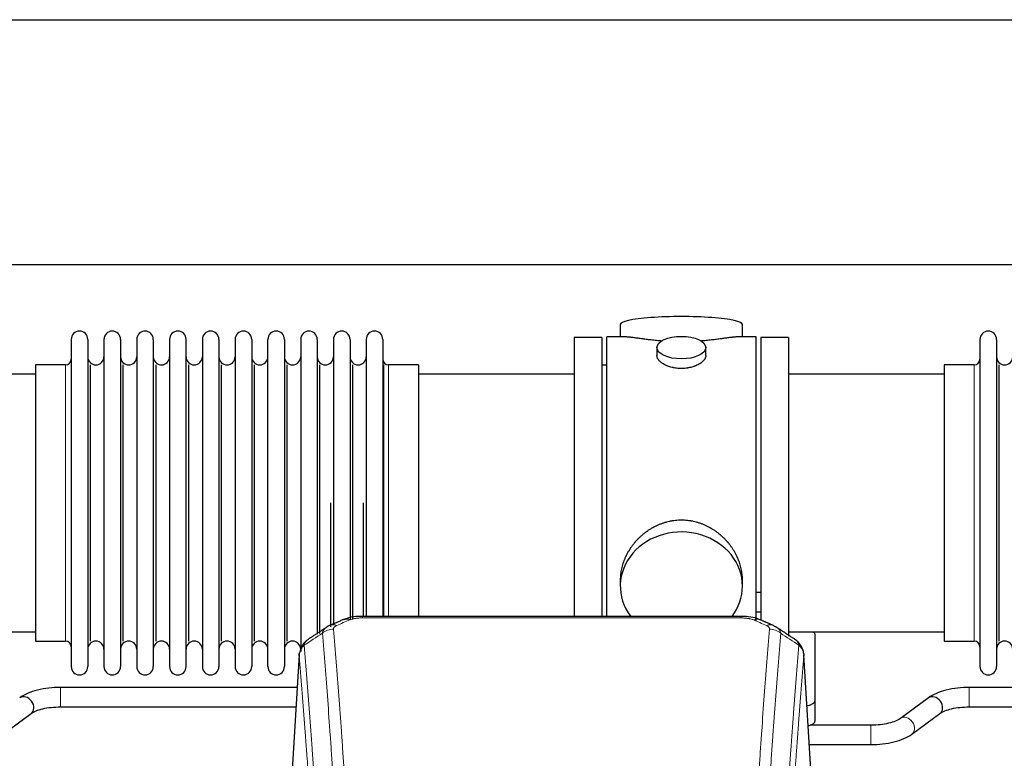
# Model space of a CAD drawing. Header units: inches. Extents: x 0 to 23760, y -13 to 16800.
# Tile 193 of 223: x 18113 to 18720, y 14497 to 14952. Entities that reach past the tile are written whole.
import ezdxf

# ---------------------------------------------------------------- set-up
doc = ezdxf.new("R2010")
doc.units = ezdxf.units.IN
doc.layers.add('254', color=7, linetype='Continuous', true_color=0xffffff)

msp = doc.modelspace()

# ---------------------------------------------------------------- linework, layer by layer
at = {"layer": '254', "color": 2, "linetype": 'Continuous', "lineweight": 25}
for p, q in [((17829.051, 14952.109), (20952.72, 14952.109)), ((17898.238, 14801.084), (20952.72, 14801.084)), ((18483.58, 14764.176), (18483.58, 14756.555)), ((18558.86, 14756.555), (18558.86, 14764.176)), ((18486.567, 14756.555), (18475.22, 14756.555)), ((18475.22, 14654.125), (18475.22, 14756.555)), ((18567.22, 14756.555), (18555.923, 14756.555)), ((18567.22, 14654.125), (18567.22, 14756.555)), ((18145.22, 14755.025), (18145.22, 14553.225)), ((18155.42, 14755.025), (18155.42, 14553.225)), ((18165.42, 14755.025), (18165.42, 14553.225)), ((18175.62, 14755.025), (18175.62, 14553.225)), ((18185.62, 14755.025), (18185.62, 14553.225)), ((18195.82, 14755.025), (18195.82, 14553.225)), ((18205.82, 14755.025), (18205.82, 14553.225)), ((18216.02, 14553.225), (18216.02, 14755.025)), ((18226.02, 14755.025), (18226.02, 14553.225)), ((18236.22, 14755.025), (18236.22, 14553.225)), ((18246.22, 14755.025), (18246.22, 14700.716)), ((18256.42, 14755.025), (18256.42, 14700.716)), ((18266.42, 14700.716), (18266.42, 14755.025)), ((18276.62, 14755.025), (18276.62, 14700.716)), ((18286.62, 14755.025), (18286.62, 14700.716)), ((18296.82, 14755.025), (18296.82, 14700.716)), ((18306.82, 14755.025), (18306.82, 14700.716)), ((18317.02, 14755.025), (18317.02, 14700.716)), ((18327.02, 14755.025), (18327.02, 14700.716)), ((18337.22, 14755.025), (18337.22, 14700.716)), ((18455.22, 14756.125), (18455.22, 14654.125)), ((18472.22, 14756.125), (18455.22, 14756.125)), ((18472.22, 14756.125), (18472.22, 14654.125)), ((18587.22, 14756.125), (18570.22, 14756.125)), ((18570.22, 14756.125), (18570.22, 14582.206)), ((18587.22, 14756.125), (18587.22, 14572.037)), ((18705.22, 14755.025), (18705.22, 14553.225)), ((18715.42, 14755.025), (18715.42, 14553.225)), ((18506.172, 14749.923), (18506.172, 14744.958)), ((18536.268, 14744.98), (18536.268, 14749.923)), ((18123.22, 14739.275), (18123.22, 14568.975)), ((18141.72, 14739.275), (18123.22, 14739.275)), ((18157.103, 14568.975), (18157.103, 14739.275)), ((18177.303, 14568.975), (18177.303, 14739.275)), ((18197.503, 14568.975), (18197.503, 14739.275)), ((18217.703, 14568.975), (18217.703, 14739.275)), ((18237.903, 14568.975), (18237.903, 14739.275)), ((18258.103, 14568.975), (18258.103, 14739.275)), ((18278.303, 14568.975), (18278.303, 14739.275)), ((18298.503, 14573.607), (18298.503, 14739.275)), ((18318.703, 14582.393), (18318.703, 14739.275)), ((18337.892, 14584.211), (18337.892, 14739.275)), ((18359.22, 14739.275), (18340.72, 14739.275)), ((18359.22, 14739.275), (18359.22, 14693.443)), ((18475.22, 14739.125), (18472.22, 14739.125)), ((18701.72, 14739.275), (18683.22, 14739.275)), ((18683.22, 14739.275), (18683.22, 14568.975)), ((18717.103, 14568.975), (18717.103, 14739.275)), ((18123.22, 14733.625), (18027.22, 14733.625)), ((18455.22, 14733.625), (18359.22, 14733.625)), ((18683.22, 14733.625), (18587.22, 14733.625)), ((18246.22, 14700.716), (18246.22, 14553.225)), ((18256.42, 14700.716), (18256.42, 14553.225)), ((18266.42, 14553.225), (18266.42, 14700.716)), ((18276.62, 14700.716), (18276.62, 14553.225)), ((18286.62, 14700.716), (18286.62, 14562.518)), ((18296.82, 14700.716), (18296.82, 14573.229)), ((18306.82, 14700.716), (18306.82, 14578.971)), ((18317.02, 14700.716), (18317.02, 14582.435)), ((18327.02, 14700.716), (18327.02, 14584.206)), ((18337.22, 14700.716), (18337.22, 14584.206)), ((18359.22, 14693.443), (18359.22, 14584.206)), ((18305.137, 14577.832), (18305.137, 14654.125)), ((18325.337, 14584.206), (18325.337, 14654.125)), ((18455.22, 14654.125), (18455.22, 14584.207)), ((18472.22, 14654.125), (18472.22, 14584.207)), ((18475.22, 14584.205), (18475.22, 14654.125)), ((18567.22, 14581.222), (18567.22, 14654.125)), ((18483.58, 14606.897), (18483.58, 14602.871)), ((18558.86, 14602.871), (18558.86, 14606.895)), ((18570.259, 14599.017), (18567.221, 14599.017)), ((18567.221, 14587.017), (18570.259, 14587.017)), ((18557.806, 14584.21), (18324.634, 14584.21)), ((18027.22, 14574.625), (18123.22, 14574.625)), ((18587.22, 14574.625), (18683.22, 14574.625)), ((18123.22, 14568.975), (18141.72, 14568.975)), ((18603.72, 14532.526), (18603.72, 14572.6)), ((18683.22, 14568.975), (18701.72, 14568.975)), ((18285.702, 14560.413), (18280.452, 14473.777)), ((18601.988, 14473.777), (18596.738, 14560.414)), ((18284.487, 14540.401), (18138.664, 14540.401)), ((18844.487, 14540.401), (18698.664, 14540.401)), ((18603.72, 14520.108), (18603.72, 14532.526)), ((18673.469, 14533.96), (18656.148, 14521.282)), ((18138.664, 14528.401), (18283.761, 14528.401)), ((18698.664, 14528.401), (18843.761, 14528.401)), ((18103.236, 14511.599), (18120.557, 14524.277)), ((18663.236, 14511.599), (18680.557, 14524.277)), ((18638.042, 14517.157), (18600.534, 14517.157)), ((18600.086, 14505.157), (18638.042, 14505.157))]:
    msp.add_line(p, q, dxfattribs=at)
at = {"layer": '254', "color": 110, "linetype": 'Continuous', "lineweight": 13}
for p, q in [((18141.72, 14739.275), (18141.72, 14568.975)), ((18340.72, 14739.275), (18340.72, 14693.443)), ((18701.72, 14739.275), (18701.72, 14568.975)), ((18340.72, 14693.443), (18340.72, 14584.206)), ((18324.634, 14584.21), (18324.634, 14583.258)), ((18557.806, 14583.258), (18324.634, 14583.258)), ((18557.806, 14584.209), (18557.806, 14583.258)), ((18285.704, 14559.791), (18280.456, 14473.202)), ((18601.984, 14473.202), (18596.736, 14559.791)), ((18138.664, 14540.401), (18138.664, 14528.402)), ((18698.664, 14540.401), (18698.664, 14528.402)), ((18638.042, 14517.157), (18638.042, 14505.157))]:
    msp.add_line(p, q, dxfattribs=at)
at = {"layer": '254', "color": 2, "linetype": 'Continuous', "lineweight": 25}
for centre, radius, start, end in [((18150.32, 14755.025), 5.1, 0, 180), ((18170.52, 14755.025), 5.1, 0, 180), ((18190.72, 14755.025), 5.1, 0, 180), ((18210.92, 14755.025), 5.1, 0, 180), ((18231.12, 14755.025), 5.1, 0, 180), ((18251.32, 14755.025), 5.1, 0, 180), ((18271.52, 14755.025), 5.1, 0, 180), ((18291.72, 14755.025), 5.1, 0, 180), ((18311.92, 14755.025), 5.1, 0, 180), ((18332.12, 14755.025), 5.1, 0, 180), ((18710.32, 14755.025), 5.1, 0, 180), ((18160.42, 14744.275), 5, 180, 0), ((18180.62, 14744.275), 5, 180, 0), ((18200.82, 14744.275), 5, 180, 0), ((18221.02, 14744.275), 5, 180, 0), ((18241.22, 14744.275), 5, 180, 0), ((18261.42, 14744.275), 5, 180, 0), ((18281.62, 14744.275), 5, 180, 0), ((18301.82, 14744.275), 5, 180, 0), ((18322.02, 14744.275), 5, 180, 0), ((18720.42, 14744.275), 5, 180, 0), ((18141.72, 14742.775), 3.5, 270, 0), ((18340.72, 14742.775), 3.5, 180, 270), ((18701.72, 14742.775), 3.5, 270, 0), ((18141.72, 14565.475), 3.5, 0, 90), ((18160.42, 14563.975), 5, 0, 180), ((18180.62, 14563.975), 5, 0, 180), ((18200.82, 14563.975), 5, 0, 180), ((18221.02, 14563.975), 5, 0, 180), ((18241.22, 14563.975), 5, 0, 180), ((18261.42, 14563.975), 5, 0, 180), ((18281.62, 14563.975), 5, 0, 180), ((18701.72, 14565.475), 3.5, 0, 90), ((18720.42, 14563.975), 5, 0, 180), ((18150.32, 14553.225), 5.1, 180, 0), ((18170.52, 14553.225), 5.1, 180, 0), ((18190.72, 14553.225), 5.1, 180, 0), ((18210.92, 14553.225), 5.1, 180, 0), ((18231.12, 14553.225), 5.1, 180, 0), ((18251.32, 14553.225), 5.1, 180, 0), ((18271.52, 14553.225), 5.1, 180, 0), ((18710.32, 14553.225), 5.1, 180, 0)]:
    msp.add_arc(centre, radius, start, end, dxfattribs=at)
for centre, major_axis, ratio, start_param, end_param in [((18521.22, 14764.176), (37.64, 0), 0.1305262, 0, 3.1415927), ((18521.22, 14602.871), (37.64, 0), 0.8870108, 0, 3.7346664), ((18521.22, 14602.871), (37.64, 0), 0.8870108, 5.6900133, 6.2831853), ((18316.875, 14573.048), (3.953, -9.186), 0.6419268, 2.5510147, 3.1418997), ((18573.573, 14569.59), (3.975, 9.176), 0.6408251, 6.1305215, 6.2828467), ((18595.72, 14572.6), (-8, 0), 0.4617486, 3.1415927, 3.722063), ((18117.013, 14529.119), (-3.544, 4.842), 0.7848856, 3.1416135, 6.283108), ((18595.72, 14532.526), (-8, 0), 0.4617486, 1.9439586, 3.1415927), ((18677.013, 14529.119), (-3.544, 4.842), 0.7848856, 3.1416135, 6.283108), ((18595.72, 14520.108), (-8, 0), 0.4617486, 2.0459273, 3.1415927)]:
    msp.add_ellipse(centre, major_axis=major_axis, ratio=ratio, start_param=start_param, end_param=end_param, dxfattribs=at)
msp.add_ellipse((18521.22, 14749.923), major_axis=(15.048, 0), ratio=0.4617486, dxfattribs=at)
at = {"layer": '254', "color": 110, "linetype": 'Continuous', "lineweight": 13}
for centre, major_axis, ratio, start_param, end_param in [((18565.565, 14573.048), (-3.953, -9.186), 0.6419268, 3.1410059, 3.7321706), ((18306.895, 14567.397), (-9.964, -0.842), 0.9013977, 4.6363308, 5.3961502), ((18308.867, 14569.59), (3.975, -9.176), 0.6408251, 2.5472213, 3.141301), ((18573.573, 14569.59), (3.975, 9.176), 0.6408251, 6.2828467, 6.8775566), ((18575.545, 14567.397), (-9.964, 0.842), 0.9013977, 4.0286278, 4.7884472), ((18659.692, 14516.44), (-3.544, 4.842), 0.7848856, 3.1281636, 6.2697562)]:
    msp.add_ellipse(centre, major_axis=major_axis, ratio=ratio, start_param=start_param, end_param=end_param, dxfattribs=at)
at = {"layer": '254', "color": 2, "linetype": 'Continuous', "lineweight": 25}
for points, knots in [([(18509.348, 14753.967), (18509.345, 14753.967), (18509.343, 14753.967), (18509.267, 14753.973), (18509.193, 14753.979), (18509.046, 14753.991), (18508.825, 14754.009), (18508.02, 14754.076), (18506.724, 14754.192), (18505.042, 14754.36), (18503.405, 14754.537), (18501.812, 14754.722), (18500.262, 14754.912), (18499.258, 14755.041), (18498.64, 14755.122), (18498.517, 14755.138), (18498.272, 14755.17), (18497.907, 14755.218), (18497.548, 14755.266), (18496.839, 14755.361), (18495.915, 14755.486), (18494.593, 14755.667), (18493.335, 14755.838), (18492.141, 14755.997), (18491.387, 14756.093), (18490.838, 14756.161), (18490.568, 14756.194), (18490.303, 14756.226), (18490.128, 14756.246), (18490.041, 14756.256), (18489.612, 14756.305), (18488.952, 14756.377), (18488.043, 14756.461), (18487.216, 14756.521), (18486.578, 14756.549), (18486.223, 14756.555), (18486.1, 14756.555)], [0, 0, 0, 0, 0.0002215, 0.0002215, 0.0071429, 0.0071429, 0.0140642, 0.027907, 0.083278, 0.1386489, 0.1940199, 0.2493909, 0.3047619, 0.3601329, 0.3601329, 0.3739756, 0.3739756, 0.3878184, 0.4155039, 0.4155039, 0.4708749, 0.5262458, 0.5816168, 0.6369878, 0.6923588, 0.6923588, 0.7200443, 0.733887, 0.733887, 0.7477298, 0.7477298, 0.8031008, 0.8584718, 0.9138427, 0.9692137, 1, 1, 1, 1]), ([(18556.344, 14756.555), (18556.22, 14756.555), (18555.863, 14756.549), (18555.222, 14756.521), (18554.39, 14756.461), (18553.779, 14756.404), (18553.38, 14756.364), (18553.3, 14756.355), (18553.137, 14756.338), (18552.891, 14756.312), (18552.638, 14756.284), (18552.124, 14756.225), (18551.417, 14756.14), (18550.288, 14755.995), (18549.094, 14755.836), (18547.833, 14755.665), (18546.947, 14755.544), (18546.265, 14755.451), (18545.92, 14755.404), (18545.569, 14755.357), (18545.333, 14755.325), (18545.215, 14755.309), (18544.62, 14755.23), (18543.653, 14755.101), (18542.155, 14754.909), (18540.612, 14754.72), (18539.021, 14754.535), (18537.383, 14754.358), (18536.258, 14754.246), (18535.403, 14754.166), (18534.972, 14754.126), (18534.536, 14754.087), (18534.317, 14754.068), (18534.244, 14754.062), (18534.098, 14754.05), (18533.811, 14754.025), (18533.524, 14754.001), (18533.309, 14753.984)], [0, 0, 0, 0, 0.0313476, 0.0871263, 0.142905, 0.1986836, 0.1986836, 0.2126283, 0.2126283, 0.226573, 0.2544623, 0.2544623, 0.310241, 0.3660196, 0.4217983, 0.477577, 0.5333556, 0.5333556, 0.561245, 0.5751896, 0.5751896, 0.5891343, 0.5891343, 0.644913, 0.7006917, 0.7564703, 0.812249, 0.8680277, 0.9238063, 0.9238063, 0.9516957, 0.9656403, 0.9656403, 0.9726127, 0.9726127, 0.979585, 1, 1, 1, 1]), ([(18521.22, 14737.048), (18520.722, 14737.048), (18520.229, 14737.062), (18519.25, 14737.12), (18518.764, 14737.163), (18517.802, 14737.276), (18517.325, 14737.346), (18516.734, 14737.452), (18516.557, 14737.484), (18516.38, 14737.519), (18516.263, 14737.543), (18516.204, 14737.555), (18515.912, 14737.616), (18515.681, 14737.669), (18514.998, 14737.834), (18514.555, 14737.956), (18513.691, 14738.223), (18513.27, 14738.368), (18512.657, 14738.601), (18512.456, 14738.682), (18512.158, 14738.807), (18512.06, 14738.85), (18511.913, 14738.914), (18511.864, 14738.936), (18511.768, 14738.98), (18511.335, 14739.178), (18510.925, 14739.386), (18510.232, 14739.77), (18509.903, 14739.969), (18509.281, 14740.382), (18508.988, 14740.595), (18508.644, 14740.87), (18508.577, 14740.925), (18508.444, 14741.036), (18508.379, 14741.092), (18508.188, 14741.261), (18508.066, 14741.374), (18507.718, 14741.714), (18507.509, 14741.944), (18507.133, 14742.407), (18506.967, 14742.64), (18506.752, 14742.994), (18506.686, 14743.112), (18506.611, 14743.26), (18506.596, 14743.29), (18506.567, 14743.349), (18506.553, 14743.379), (18506.512, 14743.468), (18506.486, 14743.528), (18506.365, 14743.824), (18506.293, 14744.058), (18506.197, 14744.522), (18506.172, 14744.751), (18506.172, 14744.981), (18506.172, 14744.984), (18506.172, 14744.987)], [0, 0, 0, 0, 0.0624454, 0.0624454, 0.1248907, 0.1248907, 0.1873361, 0.1873361, 0.2029474, 0.2107531, 0.2107531, 0.2185588, 0.2185588, 0.2497814, 0.2497814, 0.3122268, 0.3122268, 0.3746722, 0.3746722, 0.4058948, 0.4058948, 0.4215062, 0.4215062, 0.4293119, 0.4293119, 0.4371175, 0.4995629, 0.4995629, 0.5620082, 0.5620082, 0.6244536, 0.6244536, 0.6400649, 0.6400649, 0.6556763, 0.6556763, 0.686899, 0.686899, 0.7493443, 0.7493443, 0.8117897, 0.8117897, 0.8430124, 0.8430124, 0.850818, 0.850818, 0.8586237, 0.8586237, 0.874235, 0.874235, 0.9366804, 0.9366804, 0.9991258, 0.9991258, 1, 1, 1, 1]), ([(18536.268, 14744.984), (18536.268, 14744.755), (18536.244, 14744.526), (18536.148, 14744.063), (18536.076, 14743.83), (18535.886, 14743.361), (18535.767, 14743.125), (18535.588, 14742.829), (18535.55, 14742.77), (18535.492, 14742.681), (18535.472, 14742.652), (18535.432, 14742.592), (18535.329, 14742.444), (18535.218, 14742.298), (18534.936, 14741.948), (18534.726, 14741.719), (18534.265, 14741.266), (18534.013, 14741.044), (18533.604, 14740.716), (18533.462, 14740.608), (18533.241, 14740.447), (18533.166, 14740.393), (18533.014, 14740.287), (18532.936, 14740.235), (18532.545, 14739.974), (18532.215, 14739.774), (18531.522, 14739.389), (18531.16, 14739.206), (18530.403, 14738.855), (18530.009, 14738.688), (18529.546, 14738.511), (18529.494, 14738.492), (18529.39, 14738.453), (18529.338, 14738.434), (18529.181, 14738.377), (18528.865, 14738.265), (18528.544, 14738.16), (18527.894, 14737.958), (18527.451, 14737.836), (18526.546, 14737.617), (18526.084, 14737.519), (18525.377, 14737.393), (18525.139, 14737.354), (18524.778, 14737.3), (18524.657, 14737.283), (18524.414, 14737.251), (18524.293, 14737.235), (18523.685, 14737.163), (18523.196, 14737.12), (18522.213, 14737.062), (18521.718, 14737.048), (18521.22, 14737.048)], [0, 0, 0, 0, 0.0621483, 0.0621483, 0.1246718, 0.1246718, 0.1871952, 0.1871952, 0.2028261, 0.2028261, 0.2106415, 0.2106415, 0.2184569, 0.2497186, 0.2497186, 0.3122421, 0.3122421, 0.3747655, 0.3747655, 0.4060273, 0.4060273, 0.4216581, 0.4216581, 0.437289, 0.437289, 0.4998124, 0.4998124, 0.5623359, 0.5623359, 0.6248593, 0.6248593, 0.6326748, 0.6326748, 0.6404902, 0.6404902, 0.656121, 0.6873828, 0.6873828, 0.7499062, 0.7499062, 0.8124297, 0.8124297, 0.8436914, 0.8436914, 0.8593222, 0.8593222, 0.8749531, 0.8749531, 0.9374766, 0.9374766, 1, 1, 1, 1]), ([(18558.86, 14606.859), (18558.859, 14607.392), (18558.844, 14607.928), (18558.799, 14608.747), (18558.775, 14609.097), (18558.745, 14609.448), (18558.733, 14609.589), (18558.726, 14609.659), (18558.706, 14609.87), (18558.634, 14610.574), (18558.461, 14611.838), (18558.14, 14613.515), (18557.732, 14615.184), (18557.236, 14616.846), (18556.652, 14618.499), (18556.204, 14619.596), (18555.906, 14620.279), (18555.845, 14620.415), (18555.722, 14620.688), (18555.535, 14621.095), (18555.341, 14621.499), (18554.943, 14622.302), (18554.387, 14623.361), (18553.479, 14624.912), (18552.496, 14626.427), (18551.439, 14627.905), (18550.685, 14628.864), (18550.1, 14629.574), (18549.902, 14629.809), (18549.6, 14630.159), (18549.499, 14630.275), (18549.294, 14630.506), (18548.781, 14631.081), (18547.83, 14632.086), (18546.505, 14633.365), (18545.124, 14634.582), (18543.687, 14635.736), (18542.192, 14636.826), (18541.157, 14637.509), (18540.366, 14638.004), (18540.099, 14638.167), (18539.763, 14638.366), (18539.696, 14638.406), (18539.561, 14638.485), (18539.359, 14638.602), (18538.613, 14639.026), (18537.378, 14639.68), (18535.698, 14640.467), (18533.985, 14641.169), (18532.239, 14641.785), (18530.459, 14642.313), (18529.25, 14642.605), (18528.334, 14642.801), (18528.028, 14642.863), (18527.642, 14642.935), (18527.565, 14642.949), (18527.411, 14642.977), (18527.179, 14643.018), (18526.33, 14643.159), (18524.941, 14643.344), (18523.087, 14643.491), (18521.234, 14643.541), (18519.379, 14643.493), (18517.525, 14643.346), (18516.288, 14643.183), (18515.514, 14643.06), (18515.36, 14643.034), (18515.051, 14642.981), (18514.588, 14642.898), (18514.128, 14642.806), (18513.213, 14642.611), (18512.003, 14642.319), (18510.221, 14641.791), (18508.47, 14641.175), (18506.75, 14640.471), (18505.624, 14639.943), (18504.787, 14639.526), (18504.509, 14639.383), (18504.164, 14639.2), (18504.026, 14639.127), (18503.751, 14638.978), (18502.999, 14638.562), (18501.797, 14637.848), (18500.249, 14636.827), (18498.756, 14635.738), (18497.316, 14634.582), (18495.93, 14633.36), (18495.041, 14632.502), (18494.552, 14632.007), (18494.497, 14631.952), (18494.389, 14631.841), (18494.335, 14631.786), (18494.174, 14631.619), (18493.854, 14631.284), (18493.54, 14630.945), (18492.923, 14630.261), (18492.125, 14629.334), (18490.999, 14627.903), (18489.945, 14626.43), (18488.963, 14624.916), (18488.053, 14623.362), (18487.495, 14622.3), (18487.162, 14621.627), (18487.097, 14621.492), (18486.967, 14621.222), (18486.775, 14620.816), (18486.591, 14620.409), (18486.235, 14619.593), (18485.789, 14618.502), (18485.207, 14616.855), (18484.712, 14615.198), (18484.303, 14613.53), (18483.982, 14611.853), (18483.827, 14610.729), (18483.75, 14610.025), (18483.735, 14609.883), (18483.708, 14609.602), (18483.67, 14609.18), (18483.641, 14608.761), (18483.596, 14607.936), (18483.581, 14607.393), (18483.58, 14606.854)], [0, 0, 0, 0, 0.0151373, 0.0151373, 0.0229562, 0.0249109, 0.0249109, 0.0268656, 0.0268656, 0.030775, 0.0464127, 0.0620504, 0.0776881, 0.0933258, 0.1089635, 0.1246012, 0.1246012, 0.1285107, 0.1285107, 0.1324201, 0.1402389, 0.1402389, 0.1558766, 0.1715144, 0.1871521, 0.2027898, 0.2184275, 0.2184275, 0.2262463, 0.2262463, 0.2301558, 0.2301558, 0.2340652, 0.2497029, 0.2653406, 0.2809783, 0.296616, 0.3122537, 0.3278914, 0.3278914, 0.3357103, 0.3357103, 0.337665, 0.337665, 0.3396197, 0.3435291, 0.3591668, 0.3748045, 0.3904422, 0.4060799, 0.4217176, 0.4373554, 0.4373554, 0.4451742, 0.4451742, 0.4471289, 0.4471289, 0.4490836, 0.4529931, 0.4686308, 0.4842685, 0.4999062, 0.5155439, 0.5311816, 0.5468193, 0.5468193, 0.5507287, 0.5507287, 0.5546381, 0.562457, 0.562457, 0.5780947, 0.5937324, 0.6093701, 0.6250078, 0.6406455, 0.6406455, 0.6484644, 0.6484644, 0.6504191, 0.6523738, 0.6562832, 0.6719209, 0.6875586, 0.7031963, 0.7188341, 0.7344718, 0.7501095, 0.7501095, 0.7520642, 0.7520642, 0.7540189, 0.7540189, 0.7579283, 0.7657472, 0.7657472, 0.7813849, 0.7970226, 0.8126603, 0.828298, 0.8439357, 0.8595734, 0.8595734, 0.8634828, 0.8634828, 0.8673923, 0.8752111, 0.8752111, 0.8908488, 0.9064865, 0.9221242, 0.9377619, 0.9533996, 0.9690373, 0.9690373, 0.9729468, 0.9729468, 0.9768562, 0.984675, 0.984675, 1, 1, 1, 1]), ([(18325.933, 14584.193), (18324.706, 14584.234), (18321.36, 14584.159), (18316.818, 14583.763), (18313.974, 14582.511), (18313.021, 14581.998)], [0, 0, 0, 0, 0.26888, 0.7466721, 1, 1, 1, 1]), ([(18569.462, 14582.121), (18568.953, 14582.391), (18566.858, 14583.374), (18562.89, 14584.023), (18559.458, 14584.17), (18557.803, 14584.092)], [0, 0, 0, 0, 0.1498969, 0.6034808, 1, 1, 1, 1]), ([(18578.396, 14578.272), (18578.686, 14578.157), (18578.963, 14578.032), (18579.292, 14577.864), (18579.357, 14577.83), (18579.485, 14577.76), (18579.548, 14577.724), (18579.735, 14577.616), (18579.855, 14577.542), (18579.975, 14577.463), (18579.978, 14577.461), (18579.981, 14577.459)], [0, 0, 0, 0, 0.496586, 0.496586, 0.6207325, 0.6207325, 0.744879, 0.744879, 0.9931719, 0.9931719, 1, 1, 1, 1]), ([(18290.645, 14569.602), (18290.125, 14569.229), (18289.068, 14568.32), (18287.704, 14566.537), (18286.651, 14564.382), (18286.235, 14562.856), (18286.099, 14562.082)], [0, 0, 0, 0, 0.2123708, 0.4683651, 0.7393635, 1, 1, 1, 1]), ([(18596.654, 14561.075), (18596.542, 14562.024), (18596.099, 14563.863), (18594.807, 14566.479), (18593.125, 14568.576), (18591.835, 14569.619), (18591.213, 14570.04)], [0, 0, 0, 0, 0.2790385, 0.5536712, 0.8024065, 1, 1, 1, 1]), ([(18285.704, 14559.791), (18285.703, 14559.803), (18285.702, 14559.827), (18285.7, 14559.862), (18285.698, 14559.897), (18285.697, 14559.932), (18285.696, 14559.967), (18285.695, 14560.002), (18285.694, 14560.037), (18285.694, 14560.072), (18285.694, 14560.106), (18285.694, 14560.141), (18285.694, 14560.176), (18285.694, 14560.211), (18285.695, 14560.245), (18285.696, 14560.28), (18285.697, 14560.314), (18285.699, 14560.348), (18285.7, 14560.383), (18285.702, 14560.417), (18285.705, 14560.451), (18285.707, 14560.485), (18285.71, 14560.52), (18285.712, 14560.554), (18285.715, 14560.588), (18285.719, 14560.621), (18285.722, 14560.655), (18285.726, 14560.689), (18285.73, 14560.723), (18285.734, 14560.757), (18285.739, 14560.79), (18285.743, 14560.824), (18285.748, 14560.857), (18285.753, 14560.891), (18285.759, 14560.924), (18285.764, 14560.957), (18285.77, 14560.99), (18285.776, 14561.024), (18285.782, 14561.057), (18285.789, 14561.09), (18285.796, 14561.123), (18285.803, 14561.156), (18285.81, 14561.188), (18285.817, 14561.221), (18285.825, 14561.254), (18285.832, 14561.287), (18285.841, 14561.319), (18285.849, 14561.352), (18285.857, 14561.384), (18285.866, 14561.416), (18285.875, 14561.449), (18285.884, 14561.481), (18285.893, 14561.513), (18285.903, 14561.545), (18285.913, 14561.577), (18285.923, 14561.609), (18285.933, 14561.641), (18285.943, 14561.673), (18285.954, 14561.705), (18285.965, 14561.736), (18285.976, 14561.768), (18285.987, 14561.799), (18285.999, 14561.831), (18286.011, 14561.862), (18286.021, 14561.888), (18286.027, 14561.904), (18286.029, 14561.909)], [0, 0, 0, 0, 0.0160287, 0.0320483, 0.0480589, 0.0640604, 0.080053, 0.0960364, 0.1120109, 0.1279763, 0.1439327, 0.1598801, 0.1758184, 0.1917478, 0.2076681, 0.2235794, 0.2394817, 0.255375, 0.2712593, 0.2871346, 0.3030009, 0.3188582, 0.3347065, 0.3505458, 0.3663762, 0.3821975, 0.3980099, 0.4138133, 0.4296077, 0.4453931, 0.4611696, 0.4769371, 0.4926957, 0.5084453, 0.5241859, 0.5399176, 0.5556403, 0.5713541, 0.5870589, 0.6027548, 0.6184418, 0.6341198, 0.6497889, 0.6654491, 0.6811003, 0.6967426, 0.712376, 0.7280004, 0.743616, 0.7592226, 0.7748203, 0.7904091, 0.8059891, 0.8215601, 0.8371222, 0.8526754, 0.8682197, 0.8837552, 0.8992817, 0.9147994, 0.9303082, 0.9458081, 0.9612991, 0.9767813, 0.9922546, 1, 1, 1, 1]), ([(18596.653, 14561.082), (18596.664, 14561.025), (18596.719, 14560.717), (18596.747, 14560.38), (18596.746, 14560.074), (18596.745, 14560.004), (18596.743, 14559.933), (18596.74, 14559.862), (18596.737, 14559.815), (18596.736, 14559.791)], [0, 0, 0, 0, 0.135601, 0.730798, 0.7844814, 0.8382432, 0.8920836, 0.9460025, 1, 1, 1, 1]), ([(18138.664, 14540.401), (18136.197, 14540.401), (18131.364, 14540.13), (18124.29, 14538.886), (18118.105, 14536.795), (18114.907, 14535.005), (18113.52, 14533.996)], [0, 0, 0, 0, 0.2440272, 0.4934889, 0.7463728, 1, 1, 1, 1]), ([(18698.664, 14540.401), (18696.197, 14540.401), (18691.364, 14540.13), (18684.29, 14538.886), (18678.105, 14536.795), (18674.907, 14535.005), (18673.52, 14533.996)], [0, 0, 0, 0, 0.2440272, 0.4934889, 0.7463728, 1, 1, 1, 1]), ([(18120.506, 14524.241), (18121.347, 14524.869), (18123.388, 14525.996), (18127.659, 14527.359), (18132.891, 14528.219), (18136.659, 14528.405), (18138.664, 14528.401)], [0, 0, 0, 0, 0.2455586, 0.4917304, 0.7422951, 1, 1, 1, 1]), ([(18680.506, 14524.241), (18681.347, 14524.869), (18683.388, 14525.996), (18687.659, 14527.359), (18692.891, 14528.219), (18696.659, 14528.405), (18698.664, 14528.401)], [0, 0, 0, 0, 0.2455586, 0.4917304, 0.7422951, 1, 1, 1, 1]), ([(18656.199, 14521.318), (18655.36, 14520.689), (18653.32, 14519.562), (18649.047, 14518.2), (18643.814, 14517.341), (18640.046, 14517.154), (18638.042, 14517.157)], [0, 0, 0, 0, 0.2455875, 0.4916673, 0.7423046, 1, 1, 1, 1]), ([(18638.042, 14505.157), (18640.508, 14505.159), (18645.341, 14505.43), (18652.416, 14506.673), (18658.603, 14508.763), (18661.8, 14510.553), (18663.186, 14511.562)], [0, 0, 0, 0, 0.2440357, 0.4934504, 0.7463943, 1, 1, 1, 1])]:
    msp.add_open_spline(points, degree=3, knots=knots, dxfattribs=at)
for points, degree in [([(18312.922, 14582.23), (18304.892, 14578.761)], 1), ([(18577.548, 14578.766), (18573.532, 14580.508), (18569.518, 14582.226)], 2), ([(18302.501, 14577.487), (18296.872, 14573.766), (18291.25, 14570.056)], 2), ([(18304.922, 14578.694), (18303.56, 14578.391), (18302.571, 14577.461)], 2), ([(18591.19, 14570.055), (18585.575, 14573.761), (18579.953, 14577.478)], 2)]:
    msp.add_open_spline(points, degree=degree, dxfattribs=at)
at = {"layer": '254', "color": 110, "linetype": 'Continuous', "lineweight": 13}
for points in [[(18316.875, 14582.09), (18314.206, 14580.937), (18311.536, 14579.78), (18308.867, 14578.619)], [(18573.573, 14578.619), (18570.903, 14579.78), (18568.234, 14580.937), (18565.565, 14582.09)], [(18300.011, 14573.828), (18296.259, 14571.352), (18292.508, 14568.878), (18288.759, 14566.407)], [(18593.68, 14566.407), (18589.932, 14568.878), (18586.181, 14571.352), (18582.429, 14573.828)]]:
    msp.add_open_spline(points, degree=3, dxfattribs=at)
for points, knots in [([(18316.875, 14582.09), (18317.001, 14582.145), (18317.131, 14582.197), (18317.332, 14582.272), (18317.4, 14582.297), (18317.538, 14582.345), (18317.608, 14582.368), (18317.96, 14582.482), (18318.254, 14582.565), (18318.865, 14582.715), (18319.181, 14582.783), (18319.588, 14582.858), (18319.67, 14582.873), (18319.835, 14582.901), (18319.918, 14582.915), (18320.166, 14582.954), (18320.332, 14582.979), (18320.833, 14583.047), (18321.171, 14583.085), (18321.85, 14583.15), (18322.193, 14583.176), (18322.882, 14583.218), (18323.23, 14583.233), (18323.928, 14583.253), (18324.28, 14583.258), (18324.634, 14583.258)], [0, 0, 0, 0, 0.0625, 0.0625, 0.09375, 0.09375, 0.125, 0.125, 0.25, 0.25, 0.375, 0.375, 0.40625, 0.40625, 0.4375, 0.4375, 0.5, 0.5, 0.625, 0.625, 0.75, 0.75, 0.875, 0.875, 1, 1, 1, 1]), ([(18557.806, 14583.258), (18558.16, 14583.258), (18558.513, 14583.253), (18558.954, 14583.24), (18559.042, 14583.237), (18559.218, 14583.231), (18559.307, 14583.227), (18559.57, 14583.216), (18559.745, 14583.206), (18560.267, 14583.175), (18560.612, 14583.148), (18561.294, 14583.083), (18561.632, 14583.044), (18562.299, 14582.952), (18562.629, 14582.9), (18562.995, 14582.831), (18563.036, 14582.824), (18563.116, 14582.808), (18563.237, 14582.784), (18563.514, 14582.727), (18563.746, 14582.673), (18564.2, 14582.561), (18564.492, 14582.479), (18565.049, 14582.297), (18565.314, 14582.199), (18565.565, 14582.09)], [0, 0, 0, 0, 0.125, 0.125, 0.15625, 0.15625, 0.1875, 0.1875, 0.25, 0.25, 0.375, 0.375, 0.5, 0.5, 0.625, 0.625, 0.640625, 0.640625, 0.65625, 0.6875, 0.75, 0.75, 0.875, 0.875, 1, 1, 1, 1]), ([(18300.011, 14573.828), (18300.048, 14574.072), (18300.101, 14574.311), (18300.189, 14574.602), (18300.208, 14574.659), (18300.247, 14574.774), (18300.268, 14574.831), (18300.334, 14575.001), (18300.382, 14575.112), (18300.538, 14575.44), (18300.78, 14575.862), (18301.088, 14576.254), (18301.344, 14576.537), (18301.456, 14576.652), (18301.574, 14576.764), (18301.622, 14576.809), (18301.646, 14576.831), (18301.72, 14576.897), (18301.77, 14576.94), (18302.024, 14577.155), (18302.242, 14577.317), (18302.483, 14577.475), (18302.492, 14577.481), (18302.501, 14577.487)], [0, 0, 0, 0, 0.1656246, 0.1656246, 0.2070308, 0.2070308, 0.2484369, 0.2484369, 0.3312492, 0.3312492, 0.4968738, 0.6624984, 0.6624984, 0.7453108, 0.7660138, 0.7660138, 0.7867169, 0.7867169, 0.8281231, 0.8281231, 0.9937477, 0.9937477, 1, 1, 1, 1]), ([(18306.895, 14576.417), (18306.886, 14576.519), (18306.888, 14576.621), (18306.905, 14576.749), (18306.909, 14576.774), (18306.919, 14576.825), (18306.925, 14576.85), (18306.944, 14576.926), (18306.959, 14576.977), (18307.015, 14577.127), (18307.063, 14577.225), (18307.184, 14577.42), (18307.256, 14577.516), (18307.382, 14577.657), (18307.427, 14577.704), (18307.499, 14577.774), (18307.524, 14577.797), (18307.575, 14577.843), (18307.602, 14577.865), (18307.736, 14577.978), (18307.854, 14578.066), (18308.11, 14578.234), (18308.248, 14578.315), (18308.543, 14578.471), (18308.7, 14578.547), (18308.867, 14578.619)], [0, 0, 0, 0, 0.125, 0.125, 0.15625, 0.15625, 0.1875, 0.1875, 0.25, 0.25, 0.375, 0.375, 0.5, 0.5, 0.5625, 0.5625, 0.59375, 0.59375, 0.625, 0.625, 0.75, 0.75, 0.875, 0.875, 1, 1, 1, 1]), ([(18306.895, 14576.417), (18307.452, 14569.797), (18308.553, 14556.307), (18310.16, 14535.323), (18311.203, 14520.833), (18311.973, 14509.779), (18312.356, 14504.205), (18312.734, 14498.56), (18312.985, 14494.782), (18313.111, 14492.885), (18313.734, 14483.36), (18314.225, 14475.619), (18314.951, 14463.824), (18315.19, 14459.862), (18315.666, 14451.879), (18315.902, 14447.858), (18316.604, 14435.705), (18317.525, 14419.263), (18318.415, 14402.344), (18318.853, 14393.766)], [0, 0, 0, 0, 0.125, 0.25, 0.375, 0.375, 0.4375, 0.46875, 0.46875, 0.5, 0.5, 0.625, 0.625, 0.6875, 0.6875, 0.75, 0.75, 0.875, 1, 1, 1, 1]), ([(18563.587, 14393.766), (18564.025, 14402.344), (18564.915, 14419.263), (18565.836, 14435.705), (18566.538, 14447.858), (18566.774, 14451.879), (18567.249, 14459.862), (18567.489, 14463.824), (18568.215, 14475.619), (18568.706, 14483.36), (18569.329, 14492.885), (18569.455, 14494.782), (18569.706, 14498.56), (18570.084, 14504.205), (18570.467, 14509.779), (18571.237, 14520.833), (18572.28, 14535.323), (18573.887, 14556.307), (18574.988, 14569.797), (18575.545, 14576.417)], [0, 0, 0, 0, 0.125, 0.25, 0.25, 0.3125, 0.3125, 0.375, 0.375, 0.5, 0.5, 0.53125, 0.53125, 0.5625, 0.625, 0.625, 0.75, 0.875, 1, 1, 1, 1]), ([(18573.573, 14578.619), (18573.74, 14578.547), (18573.898, 14578.471), (18574.084, 14578.372), (18574.12, 14578.352), (18574.193, 14578.312), (18574.228, 14578.291), (18574.333, 14578.23), (18574.399, 14578.188), (18574.592, 14578.061), (18574.826, 14577.887), (18575.017, 14577.703), (18575.143, 14577.562), (18575.182, 14577.514), (18575.237, 14577.442), (18575.254, 14577.417), (18575.288, 14577.368), (18575.303, 14577.344), (18575.379, 14577.221), (18575.427, 14577.122), (18575.5, 14576.923), (18575.525, 14576.823), (18575.552, 14576.621), (18575.554, 14576.519), (18575.545, 14576.417)], [0, 0, 0, 0, 0.125, 0.125, 0.15625, 0.15625, 0.1875, 0.1875, 0.25, 0.25, 0.375, 0.5, 0.5, 0.5625, 0.5625, 0.59375, 0.59375, 0.625, 0.625, 0.75, 0.75, 0.875, 0.875, 1, 1, 1, 1]), ([(18579.981, 14577.459), (18580.211, 14577.308), (18580.642, 14576.986), (18581.012, 14576.629), (18581.268, 14576.347), (18581.349, 14576.251), (18581.465, 14576.103), (18581.503, 14576.053), (18581.576, 14575.952), (18581.612, 14575.902), (18581.784, 14575.646), (18581.905, 14575.434), (18582.112, 14574.998), (18582.286, 14574.548), (18582.392, 14574.072), (18582.429, 14573.828)], [0, 0, 0, 0, 0.1647526, 0.331802, 0.331802, 0.4153268, 0.4153268, 0.4570892, 0.4570892, 0.4988515, 0.4988515, 0.665901, 0.665901, 0.8329505, 1, 1, 1, 1]), ([(18288.759, 14566.407), (18288.888, 14566.932), (18289.067, 14567.421), (18289.523, 14568.319), (18289.801, 14568.728), (18290.289, 14569.274), (18290.463, 14569.445), (18290.829, 14569.759), (18291.02, 14569.903), (18291.221, 14570.036)], [0, 0, 0, 0, 0.335226, 0.335226, 0.6704519, 0.6704519, 0.8380649, 0.8380649, 1, 1, 1, 1]), ([(18311.985, 14391.389), (18311.547, 14399.958), (18310.656, 14416.857), (18309.734, 14433.279), (18309.031, 14445.418), (18308.795, 14449.434), (18308.318, 14457.408), (18308.078, 14461.365), (18307.352, 14473.146), (18306.86, 14480.879), (18306.235, 14490.392), (18306.11, 14492.287), (18305.858, 14496.061), (18305.48, 14501.699), (18305.097, 14507.266), (18304.325, 14518.308), (18303.281, 14532.78), (18301.671, 14553.741), (18300.569, 14567.215), (18300.011, 14573.828)], [0, 0, 0, 0, 0.125, 0.25, 0.25, 0.3125, 0.3125, 0.375, 0.375, 0.5, 0.5, 0.53125, 0.53125, 0.5625, 0.625, 0.625, 0.75, 0.875, 1, 1, 1, 1]), ([(18582.429, 14573.828), (18581.87, 14567.215), (18580.768, 14553.741), (18579.159, 14532.78), (18578.115, 14518.308), (18577.343, 14507.266), (18576.96, 14501.699), (18576.581, 14496.061), (18576.33, 14492.287), (18576.204, 14490.392), (18575.58, 14480.879), (18575.088, 14473.146), (18574.362, 14461.365), (18574.122, 14457.408), (18573.645, 14449.434), (18573.409, 14445.418), (18572.706, 14433.279), (18571.784, 14416.857), (18570.893, 14399.958), (18570.454, 14391.389)], [0, 0, 0, 0, 0.125, 0.25, 0.375, 0.375, 0.4375, 0.46875, 0.46875, 0.5, 0.5, 0.625, 0.625, 0.6875, 0.6875, 0.75, 0.75, 0.875, 1, 1, 1, 1]), ([(18591.22, 14570.035), (18591.421, 14569.902), (18591.611, 14569.759), (18591.977, 14569.445), (18592.151, 14569.274), (18592.639, 14568.728), (18592.917, 14568.319), (18593.373, 14567.421), (18593.552, 14566.932), (18593.68, 14566.407)], [0, 0, 0, 0, 0.1617419, 0.1617419, 0.3293935, 0.3293935, 0.6646968, 0.6646968, 1, 1, 1, 1]), ([(18285.704, 14559.791), (18285.734, 14560.397), (18285.824, 14561.003), (18286.047, 14561.896), (18286.135, 14562.191), (18286.341, 14562.773), (18286.458, 14563.06), (18286.72, 14563.624), (18286.864, 14563.901), (18287.178, 14564.442), (18287.348, 14564.707), (18287.712, 14565.22), (18287.906, 14565.47), (18288.317, 14565.952), (18288.533, 14566.184), (18288.759, 14566.407)], [0, 0, 0, 0, 0.25, 0.25, 0.375, 0.375, 0.5, 0.5, 0.625, 0.625, 0.75, 0.75, 0.875, 0.875, 1, 1, 1, 1]), ([(18288.759, 14566.407), (18289.331, 14559.716), (18290.458, 14546.074), (18292.104, 14524.832), (18293.17, 14510.153), (18293.958, 14498.95), (18294.35, 14493.299), (18294.801, 14486.622), (18294.994, 14483.742), (18295.122, 14481.818), (18295.186, 14480.854), (18295.504, 14476.024), (18295.884, 14470.181), (18296.322, 14463.281), (18296.508, 14460.306), (18296.633, 14458.319), (18296.694, 14457.323), (18297.251, 14448.345), (18298.223, 14432.137), (18299.634, 14407.085), (18300.543, 14389.889), (18300.989, 14381.167)], [0, 0, 0, 0, 0.125, 0.25, 0.375, 0.375, 0.4375, 0.46875, 0.484375, 0.484375, 0.5, 0.5, 0.5625, 0.59375, 0.609375, 0.609375, 0.625, 0.625, 0.75, 0.875, 1, 1, 1, 1]), ([(18581.451, 14381.167), (18581.507, 14382.257), (18581.563, 14383.346), (18581.675, 14385.519), (18581.843, 14388.772), (18582.239, 14396.322), (18582.583, 14402.723), (18583.276, 14415.433), (18584.216, 14432.131), (18585.675, 14456.432), (18586.679, 14472.136), (18587.253, 14480.83), (18587.317, 14481.794), (18587.445, 14483.719), (18587.637, 14486.599), (18588.089, 14493.277), (18588.48, 14498.93), (18588.809, 14503.6), (18588.875, 14504.533), (18589.006, 14506.393), (18589.205, 14509.177), (18589.67, 14515.63), (18590.073, 14521.089), (18590.884, 14531.908), (18591.981, 14546.073), (18593.109, 14559.716), (18593.68, 14566.407)], [0, 0, 0, 0, 0.015625, 0.015625, 0.03125, 0.0625, 0.125, 0.125, 0.25, 0.375, 0.5, 0.5, 0.515625, 0.515625, 0.53125, 0.5625, 0.625, 0.625, 0.640625, 0.640625, 0.65625, 0.6875, 0.75, 0.75, 0.875, 1, 1, 1, 1]), ([(18593.68, 14566.407), (18593.907, 14566.184), (18594.123, 14565.952), (18594.533, 14565.47), (18594.728, 14565.22), (18595.092, 14564.707), (18595.262, 14564.442), (18595.576, 14563.901), (18595.72, 14563.624), (18595.981, 14563.06), (18596.098, 14562.773), (18596.304, 14562.191), (18596.393, 14561.896), (18596.616, 14561.003), (18596.706, 14560.397), (18596.736, 14559.791)], [0, 0, 0, 0, 0.125, 0.125, 0.25, 0.25, 0.375, 0.375, 0.5, 0.5, 0.625, 0.625, 0.75, 0.75, 1, 1, 1, 1]), ([(18297.899, 14375.105), (18297.454, 14383.8), (18296.549, 14400.941), (18295.142, 14425.916), (18294.172, 14442.073), (18293.617, 14451.024), (18293.555, 14452.017), (18293.432, 14453.998), (18293.246, 14456.964), (18292.809, 14463.843), (18292.43, 14469.669), (18292.112, 14474.484), (18292.049, 14475.445), (18291.921, 14477.364), (18291.729, 14480.235), (18291.279, 14486.892), (18290.889, 14492.526), (18290.102, 14503.697), (18289.039, 14518.333), (18287.398, 14539.514), (18286.274, 14553.119), (18285.704, 14559.791)], [0, 0, 0, 0, 0.125, 0.25, 0.375, 0.375, 0.390625, 0.390625, 0.40625, 0.4375, 0.5, 0.5, 0.515625, 0.515625, 0.53125, 0.5625, 0.625, 0.625, 0.75, 0.875, 1, 1, 1, 1]), ([(18596.736, 14559.791), (18596.166, 14553.119), (18595.041, 14539.513), (18593.947, 14525.388), (18593.138, 14514.6), (18592.736, 14509.157), (18592.272, 14502.723), (18592.075, 14499.947), (18591.943, 14498.092), (18591.878, 14497.162), (18591.55, 14492.506), (18591.16, 14486.87), (18590.709, 14480.211), (18590.517, 14477.339), (18590.39, 14475.421), (18590.326, 14474.46), (18589.754, 14465.792), (18588.752, 14450.135), (18587.298, 14425.908), (18585.891, 14400.94), (18584.986, 14383.8), (18584.541, 14375.105)], [0, 0, 0, 0, 0.125, 0.25, 0.25, 0.3125, 0.34375, 0.359375, 0.359375, 0.375, 0.375, 0.4375, 0.46875, 0.484375, 0.484375, 0.5, 0.5, 0.625, 0.75, 0.875, 1, 1, 1, 1])]:
    msp.add_open_spline(points, degree=3, knots=knots, dxfattribs=at)

doc.saveas('drawing.dxf')
